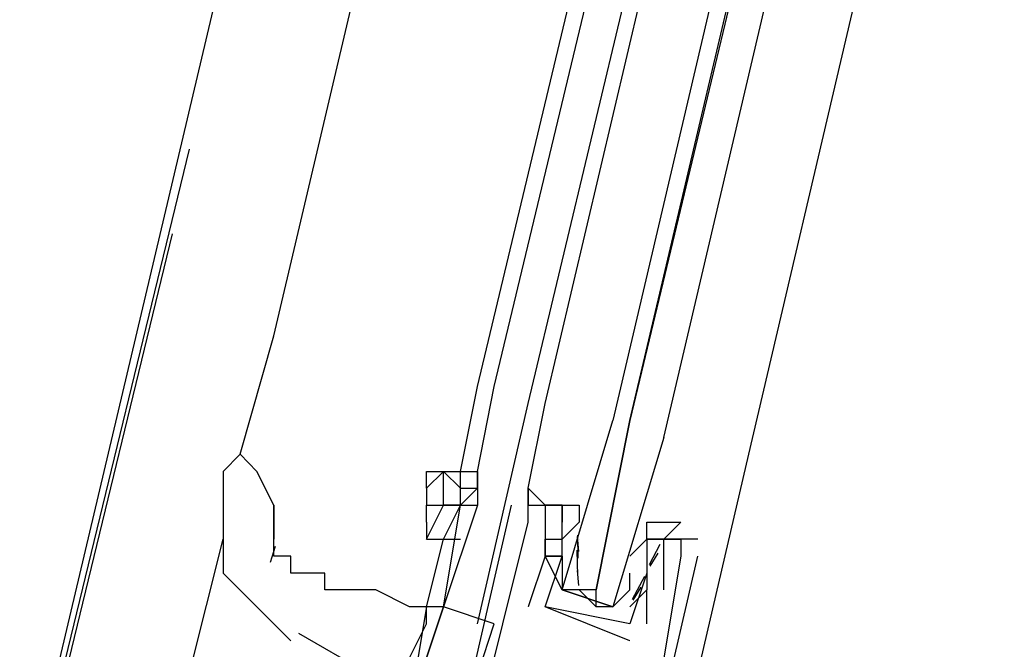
# Model space of a CAD drawing. Header units: feet. Extents: x -79 to 198, y -22 to 181.
# Tile 197 of 256: x 132.627 to 133.401, y 98.704 to 99.2. Entities that reach past the tile are written whole.
import ezdxf

# ---------------------------------------------------------------- set-up
doc = ezdxf.new("R2010")
doc.units = ezdxf.units.FT
doc.layers.add('A-LINEA', color=7, linetype='CONTINUOUS')

msp = doc.modelspace()

# ---------------------------------------------------------------- linework, layer by layer
at = {"layer": 'A-LINEA'}
for p, q in [((134.3733, 105.9511), (132.6267, 98.5644)), ((132.8267, 98.9511), (133.5733, 102.1244)), ((132.9867, 98.9111), (133.7467, 102.0844)), ((133, 98.9111), (133.76, 102.0844)), ((133.0267, 98.8978), (133.7867, 102.0844)), ((133.04, 98.8978), (133.7867, 102.0711)), ((133.9467, 102.0444), (133.2, 98.8578)), ((132.76, 99.0978), (132.64, 98.6044)), ((132.7467, 99.0311), (132.6267, 98.5378)), ((132.7467, 99.0311), (132.6267, 98.5378)), ((132.8, 98.8578), (132.8267, 98.9511)), ((132.9733, 98.8444), (132.9867, 98.9111)), ((132.9867, 98.8444), (133, 98.9111)), ((132.9867, 98.7244), (133.0267, 98.8978)), ((133.2, 98.8578), (133.1067, 98.4578)), ((132.9467, 98.8311), (132.9467, 98.8444)), ((132.96, 98.8444), (132.96, 98.8444)), ((132.9733, 98.8311), (132.9733, 98.8444)), ((133.0265, 98.821), (133.0266, 98.8272)), ((133.0265, 98.821), (133.0266, 98.8272)), ((133.0265, 98.821), (133.0266, 98.8272)), ((132.8267, 98.7911), (132.8267, 98.8178)), ((132.9467, 98.8178), (132.9467, 98.8178)), ((133.0133, 98.8178), (133.0133, 98.8178)), ((133.0267, 98.8178), (133.0267, 98.8178)), ((133.0267, 98.8178), (133.0267, 98.8178)), ((133.04, 98.8178), (133.04, 98.8178)), ((133.0533, 98.8178), (133.0533, 98.8178)), ((133.0267, 98.8044), (133.0267, 98.8044)), ((133.0533, 98.8044), (133.0533, 98.8044)), ((133.0667, 98.8044), (133.0533, 98.7911)), ((133.0659, 98.776), (133.0656, 98.7943)), ((132.76, 98.6844), (132.7867, 98.7911)), ((132.9467, 98.7378), (132.96, 98.7911)), ((133.04, 98.7911), (133.04, 98.7911)), ((133.0533, 98.7911), (133.0533, 98.7911)), ((133.0665, 98.7813), (133.0655, 98.7932)), ((133.0667, 98.7911), (133.0667, 98.7911)), ((133.1067, 98.7778), (133.12, 98.7911)), ((133.12, 98.7911), (133.12, 98.7911)), ((133.1303, 98.787), (133.1219, 98.7708)), ((133.1333, 98.7911), (133.1333, 98.7911)), ((133.1467, 98.7911), (133.1467, 98.7911)), ((133.16, 98.7911), (133.16, 98.7911)), ((132.7867, 98.7778), (132.7867, 98.7778)), ((132.8277, 98.7852), (132.8236, 98.7728)), ((133.04, 98.7778), (133.04, 98.7778)), ((133.04, 98.7778), (133.04, 98.7778)), ((133.0533, 98.7778), (133.0533, 98.7778)), ((133.0658, 98.7622), (133.0652, 98.7825)), ((133.1067, 98.7778), (133.1067, 98.7778)), ((133.12, 98.7778), (133.12, 98.7778)), ((133.1285, 98.78), (133.1223, 98.7699)), ((133.1467, 98.7778), (133.1467, 98.7778)), ((133.16, 98.7778), (133.16, 98.7778)), ((133.0533, 98.7644), (133.0533, 98.7644)), ((133.0665, 98.7546), (133.0655, 98.7665)), ((133.12, 98.7644), (133.12, 98.7644)), ((133.12, 98.7644), (133.12, 98.7644)), ((133.118, 98.7616), (133.1084, 98.7436)), ((133.0667, 98.7511), (133.08, 98.7378)), ((133.1067, 98.7511), (133.1067, 98.7511)), ((133.1152, 98.7534), (133.1089, 98.7432)), ((133.12, 98.7244), (133.12, 98.7511)), ((133.12, 98.7511), (133.12, 98.7511)), ((133.1333, 98.7511), (133.1333, 98.7511)), ((132.9467, 98.7378), (132.9467, 98.7378)), ((132.9467, 98.7378), (132.9467, 98.7378)), ((132.96, 98.7378), (132.96, 98.7378)), ((133.0267, 98.7378), (133.0267, 98.7378)), ((133.04, 98.7378), (133.04, 98.7378)), ((133.04, 98.7378), (133.04, 98.7378)), ((132.9733, 98.6444), (133, 98.7244)), ((133.1067, 98.7244), (133.1067, 98.7244)), ((133.1067, 98.7244), (133.1067, 98.7244)), ((133.12, 98.7244), (133.12, 98.7244)), ((132.846, 98.7172), (132.9394, 98.6634)), ((133.1067, 98.7111), (133.1067, 98.7111))]:
    msp.add_line(p, q, dxfattribs=at)
for points in [[(133.1333, 98.8711), (133.8933, 102.1111), (133.88, 102.1244), (133.88, 102.1111), (133.1067, 98.8844), (133.8667, 102.1111), (133.8667, 102.1244), (133.8533, 102.1244), (133.0933, 98.8844)], [(133.04, 98.8178), (133.04, 98.8178), (133.0267, 98.8311), (133.04, 98.8978)], [(133.1333, 98.8711), (133.0933, 98.7378), (133.08, 98.7378), (133.08, 98.7511), (133.1067, 98.8844), (133.08, 98.7511), (133.0667, 98.7511), (133.0533, 98.7511), (133.0933, 98.8844)], [(132.8267, 98.8178), (132.8133, 98.8444), (132.8, 98.8578), (132.7867, 98.8444)], [(132.7867, 98.8444), (132.7867, 98.8178), (132.7867, 98.7644), (132.8133, 98.7378), (132.84, 98.7111)], [(132.9467, 98.8444), (132.96, 98.8444), (132.9733, 98.8444), (132.9867, 98.8444), (132.9867, 98.8444)], [(132.96, 98.8444), (132.9467, 98.8311), (132.9467, 98.8178), (132.96, 98.8178), (132.96, 98.8178)], [(132.9733, 98.8178), (132.96, 98.8178), (132.96, 98.8444), (132.9733, 98.8311)], [(132.9867, 98.8444), (132.9867, 98.8311), (132.9867, 98.8444)], [(132.9733, 98.8311), (132.9867, 98.8311), (132.9733, 98.8178), (132.9733, 98.8311)], [(132.9867, 98.8311), (132.9867, 98.8311), (132.9867, 98.8178)], [(133.0267, 98.8178), (133.0267, 98.8311), (133.0267, 98.8178), (133.0267, 98.8311), (133.04, 98.8178)], [(133.04, 98.8178), (133.04, 98.8178), (133.0267, 98.8311)], [(133.0267, 98.8178), (133.0267, 98.8311), (133.0267, 98.8178), (133.0267, 98.8311), (133.04, 98.8178)], [(133.04, 98.8178), (133.04, 98.8178), (133.0267, 98.8311)], [(133.0267, 98.8178), (133.0267, 98.8311), (133.0267, 98.8178), (133.0267, 98.8311), (133.04, 98.8178)], [(132.8267, 98.8178), (132.8267, 98.8044), (132.8267, 98.7911)], [(132.9467, 98.7911), (132.96, 98.8178), (132.9733, 98.8178)], [(132.9467, 98.8044), (132.9467, 98.8178), (132.96, 98.8178)], [(132.96, 98.7378), (132.9733, 98.8178), (132.9867, 98.8178), (132.96, 98.7378)], [(132.96, 98.7911), (132.9733, 98.8178), (132.9733, 98.8178), (132.9733, 98.8178)], [(133.0133, 98.8178), (132.9733, 98.6444), (132.9867, 98.6311), (132.9733, 98.5778), (132.9867, 98.5911), (133.0933, 98.5644), (133.0933, 98.5511), (133.1067, 98.6044), (133.12, 98.6044), (133.16, 98.7778)], [(132.9867, 98.6444), (133.0267, 98.8044), (133.0267, 98.8178), (133.04, 98.8178), (133.04, 98.7778), (133.04, 98.7778), (133.0267, 98.7378)], [(133.0267, 98.8178), (133.0533, 98.8178), (133.0533, 98.8044), (133.0533, 98.8044)], [(133.0933, 98.7378), (133.0533, 98.7511), (133.04, 98.7778), (133.0533, 98.7778), (133.04, 98.7778), (133.0533, 98.7778), (133.0533, 98.8044), (133.0533, 98.8178), (133.04, 98.8178), (133.0667, 98.8178), (133.0667, 98.8044)], [(132.9467, 98.8044), (132.9467, 98.7911), (132.96, 98.7911), (132.9733, 98.7911)], [(133.12, 98.7911), (133.12, 98.8044), (133.1467, 98.8044), (133.1333, 98.7911), (133.12, 98.7911), (133.1333, 98.7911), (133.12, 98.7911), (133.12, 98.7644), (133.12, 98.7511), (133.1067, 98.7378)], [(132.9467, 98.7378), (132.9333, 98.7378), (132.9067, 98.7511), (132.8933, 98.7511), (132.88, 98.7511), (132.8667, 98.7511), (132.8667, 98.7644), (132.8533, 98.7644), (132.84, 98.7644), (132.84, 98.7778), (132.8267, 98.7778), (132.8267, 98.7911)], [(132.9333, 98.6578), (132.9333, 98.6711), (132.9333, 98.6978), (132.9467, 98.7244), (132.9467, 98.7378), (132.9467, 98.7378), (132.96, 98.7911)], [(133.1333, 98.7511), (133.1333, 98.7911), (133.1467, 98.7911), (133.1467, 98.7778), (133.12, 98.6178), (133.1067, 98.6178), (133.0933, 98.5778), (133.0667, 98.5778), (133.0667, 98.5911), (133.0133, 98.6044), (133.0133, 98.5911), (132.9867, 98.6044), (132.9867, 98.6444)], [(133.12, 98.7778), (133.12, 98.7644), (133.1067, 98.7244), (133.04, 98.7378), (133.0533, 98.7778), (133.04, 98.7778), (133.04, 98.7911), (133.0533, 98.7911)], [(133.16, 98.7911), (133.12, 98.7911), (133.12, 98.7911)], [(133.0533, 98.7778), (133.0533, 98.7644), (133.0533, 98.7511), (133.0933, 98.7378), (133.1067, 98.7511), (133.1067, 98.7644)], [(133, 98.7244), (132.96, 98.7378), (132.9333, 98.6578), (132.9733, 98.6444)], [(132.9467, 98.7378), (132.9467, 98.7378), (132.9333, 98.6578), (132.9333, 98.6578), (132.96, 98.7378), (132.9467, 98.7378), (132.9467, 98.7378)], [(133.1067, 98.7111), (133.04, 98.7378), (133.04, 98.7378)]]:
    msp.add_lwpolyline(points, dxfattribs=at)

doc.saveas('drawing.dxf')
